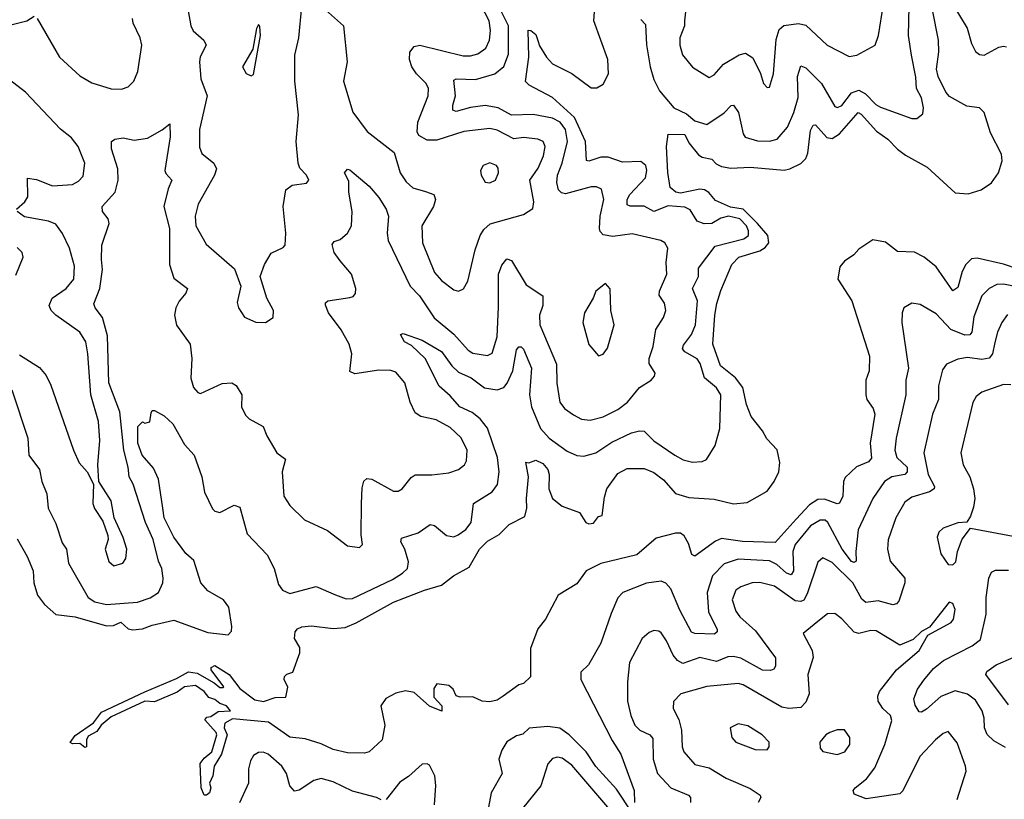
# Model space of a CAD drawing. Extents: x 2143765 to 2212931, y 878955 to 1017455.
# Tile 166 of 256: x 2165195 to 2169278, y 958958 to 962190. Entities that reach past the tile are written whole.
import ezdxf

# ---------------------------------------------------------------- set-up
doc = ezdxf.new("R2010")
doc.units = 0

msp = doc.modelspace()

# ---------------------------------------------------------------- linework, layer by layer
at = {"layer": '0CON20XD'}
for points in [[(2165855.5, 962445), (2165905, 962164), (2165915, 962144.4), (2165958.9, 962105), (2165968.5, 962085), (2165944.1, 962035.9), (2165940.8, 962015), (2165946.1, 961945), (2165972.2, 961875), (2165941.4, 961735), (2165940.9, 961660.9), (2165951.1, 961635), (2166001.1, 961595), (2166012, 961572), (2166003.9, 961545), (2165935.7, 961425), (2165923.6, 961375), (2165926.4, 961335), (2165968.9, 961258.9), (2166086.7, 961156.7), (2166112.9, 961085), (2166097.7, 961017.7), (2166102.5, 960995), (2166127, 960957), (2166175, 960936), (2166215, 960934.2), (2166246.2, 960955), (2166248, 960985), (2166220, 961035), (2166192.5, 961125), (2166210.8, 961175), (2166238.1, 961221.9), (2166287.5, 961245), (2166296.2, 961255), (2166299.5, 961305), (2166287.9, 961415), (2166299.4, 961485), (2166325, 961504.4), (2166385, 961512), (2166394, 961525), (2166384.3, 961545), (2166356.5, 961575), (2166349.6, 961595), (2166342, 961685), (2166350.9, 961795), (2166336.8, 961935), (2166336.5, 962043.5), (2166352.9, 962115), (2166365.7, 962244.3)], [(2167732.8, 960477.2), (2167765, 960485.3), (2167785, 960483.8), (2167824.4, 960444.4), (2167911.9, 960385), (2167946, 960366), (2167985, 960356.2), (2168025, 960358.2), (2168043.1, 960366.9), (2168079.2, 960425), (2168098.8, 960495), (2168102.5, 960635), (2168085, 960664.5), (2168034.8, 960704.8), (2168016.8, 960765), (2168005, 960784.6), (2167953.7, 960813.7), (2167943.9, 960825), (2167948.6, 960841.4), (2167981.6, 960885), (2167997, 960925), (2168006.5, 961025), (2167985.8, 961075), (2168010.3, 961125), (2168010.2, 961159.8), (2168078.6, 961251.4), (2168198.2, 961281.8), (2168217.2, 961295), (2168217.8, 961315), (2168209, 961335), (2168181.6, 961365), (2168134.3, 961375.7), (2168103.2, 961366.8), (2168065, 961344.7), (2168033.4, 961343.4), (2168005.2, 961355.2), (2167975, 961401.5), (2167953.1, 961413.1), (2167885, 961417.7), (2167825, 961394.8), (2167785, 961416.4), (2167726.6, 961416.6), (2167715, 961423.1), (2167714.8, 961445), (2167724.8, 961465), (2167790, 961535), (2167796.2, 961565), (2167791.9, 961585), (2167771.5, 961601.5), (2167695, 961599.3), (2167635, 961620.3), (2167605, 961620.8), (2167555, 961603.4), (2167546.2, 961606.2), (2167540.9, 961685), (2167495.8, 961785), (2167405, 961867.4), (2167308.3, 961918.3), (2167293.3, 961933.3), (2167306.7, 962035), (2167303.4, 962146.6), (2167315, 962145.6), (2167335, 962128.8), (2167344, 962104), (2167351.1, 962081.1), (2167379.2, 962035), (2167405, 962006.5), (2167485, 961967.3), (2167565, 961908.2), (2167587.9, 961907.9), (2167615, 961922.7), (2167636.8, 961965), (2167634.4, 962025), (2167576.4, 962185), (2167587.3, 962335)], [(2165162.9, 960655), (2165229.4, 960455), (2165233.2, 960385), (2165278.2, 960325), (2165287.6, 960275), (2165308.7, 960225), (2165313.3, 960165), (2165345, 960101.2), (2165371.9, 960021.9), (2165389.4, 959995), (2165397.3, 959937.3), (2165479.3, 959795), (2165506.7, 959776.7), (2165555.6, 959765.6), (2165684, 959776), (2165736.6, 959793.4), (2165770.6, 959815), (2165788.5, 959855), (2165790.8, 959875), (2165785.4, 959915), (2165771.4, 959945), (2165749, 960035), (2165717.6, 960105), (2165666.4, 960265), (2165649.1, 960295), (2165645.3, 960335), (2165627.4, 960405), (2165611.3, 960565), (2165564.8, 960685), (2165559.6, 960879.6), (2165539.4, 960955), (2165508.2, 960995), (2165502.6, 961012.6), (2165527.9, 961075), (2165539.2, 961155), (2165534.7, 961195.3), (2165535.6, 961255), (2165565.8, 961345.8), (2165562.5, 961365), (2165538.8, 961395), (2165538, 961415), (2165590.8, 961475), (2165604.2, 961525), (2165602.1, 961572.1), (2165576, 961655), (2165576.7, 961685), (2165590, 961695), (2165625, 961700), (2165670.5, 961690.5), (2165725, 961698.9), (2165786.7, 961733.3), (2165818, 961758), (2165820, 961705), (2165797.5, 961565), (2165801.9, 961551.9), (2165826.9, 961525), (2165811.5, 961488.5), (2165793.4, 961415), (2165816.4, 961325), (2165816.8, 961175), (2165835, 961118.1), (2165891.2, 961075), (2165885, 961055.7), (2165856.2, 961023.8), (2165842.5, 960995), (2165837.5, 960965), (2165845.8, 960924.2), (2165902.2, 960845), (2165909.2, 960785), (2165905.8, 960704.2), (2165915.6, 960665.6), (2165933.8, 960645), (2165945, 960640.8), (2166035, 960681.5), (2166074.6, 960684.6), (2166093.1, 960673.1), (2166116.7, 960635), (2166115.7, 960585.7), (2166131.2, 960551.2), (2166146.7, 960535), (2166205, 960503.8), (2166220, 960465), (2166261.9, 960395), (2166297.6, 960367.6), (2166283.5, 960315), (2166290.6, 960215), (2166315.5, 960175.5), (2166376.6, 960116.6), (2166472.3, 960072.3), (2166555, 960008.8), (2166605, 960002.5), (2166616.7, 960015), (2166610.8, 960055), (2166612.5, 960185), (2166615, 960250), (2166622.6, 960277.4), (2166635, 960287.5), (2166655, 960285.7), (2166745.8, 960235.8), (2166765, 960236), (2166781.2, 960245), (2166818.2, 960291.8), (2166835, 960303.1), (2166905, 960302.7), (2166975, 960310.9), (2167015.3, 960324.7), (2167040, 960345), (2167048.6, 960361.4), (2167051.2, 960405), (2167026.6, 960456.6), (2166980.1, 960500.1), (2166921.9, 960531.9), (2166858.8, 960545), (2166835, 960560.5), (2166815, 960604), (2166791.8, 960685), (2166755, 960728.9), (2166735, 960736.2), (2166685, 960736.7), (2166585, 960722.1), (2166565, 960731.2), (2166572.1, 960805), (2166562.1, 960845), (2166528.9, 960905), (2166476.2, 960975), (2166463.2, 961006.8), (2166463.4, 961016.6), (2166473.3, 961025), (2166565, 961037.8), (2166577.7, 961042.3), (2166587.8, 961055), (2166589.5, 961075), (2166570.8, 961135), (2166525, 961190.5), (2166499.2, 961225), (2166491.7, 961258.3), (2166500, 961270), (2166525, 961279.4), (2166555, 961304.4), (2166570.8, 961335), (2166573.8, 961395), (2166559.6, 961475), (2166560.8, 961520.8), (2166542.5, 961555), (2166555, 961570), (2166565, 961567.5), (2166645, 961500), (2166685, 961453.1), (2166715.4, 961405), (2166725.4, 961375), (2166719.2, 961305), (2166723.5, 961275), (2166815, 961085.4), (2166853.1, 961045), (2166914.5, 960954.5), (2166995.9, 960885.9), (2167055, 960819.6), (2167075, 960808.1), (2167135, 960797.5), (2167155, 960808.1), (2167175.2, 960875.2), (2167180.3, 961000.3), (2167180.6, 961135), (2167195, 961172.5), (2167215, 961198), (2167235, 961192), (2167295, 961090.9), (2167364.4, 961045), (2167364.7, 961005.3), (2167351.1, 960965), (2167352, 960925), (2167421.9, 960761.9), (2167422.7, 960682.7), (2167435.4, 960605), (2167455, 960577.8), (2167491.3, 960551.3), (2167525, 960534.5), (2167560.3, 960529.7), (2167615, 960543.3), (2167675, 960574.6), (2167715.5, 960605), (2167765, 960665.7), (2167813.3, 960695), (2167828.3, 960711.7), (2167830, 960725), (2167805.5, 960765), (2167805.3, 960785), (2167822, 960835), (2167833.8, 960906.2), (2167865.6, 960955), (2167874.5, 960985), (2167868.8, 961015), (2167847.4, 961047.4), (2167848.5, 961065), (2167879.1, 961135), (2167876.2, 961183.8), (2167882.5, 961242.5), (2167870.6, 961265), (2167854.6, 961274.6), (2167735, 961302.4), (2167655, 961291.3), (2167615, 961298.5), (2167602, 961312), (2167599.1, 961325), (2167602.5, 961375), (2167617.1, 961445), (2167607.3, 961487.3), (2167587.4, 961497.4), (2167565, 961497.2), (2167458.5, 961468.5), (2167442, 961472), (2167429.4, 961485), (2167423.1, 961515), (2167425.3, 961545), (2167445.2, 961594.8), (2167467.4, 961685), (2167458.1, 961735), (2167436.4, 961765), (2167405, 961781.6), (2167325, 961796.7), (2167235, 961794.8), (2167179.5, 961825), (2167125.7, 961834.3), (2167065, 961826.7), (2167005, 961809.6), (2166991.9, 961815), (2166991.3, 961835), (2167002.3, 961875), (2166995, 961938.8), (2167005.8, 961944.2), (2167085, 961942.4), (2167165, 961965.3), (2167203.5, 961996.5), (2167222.3, 962047.7), (2167222.6, 962165), (2167147.9, 962315)], [(2166451.5, 962241.5), (2166538.1, 962165), (2166553.1, 962015), (2166537.8, 961935), (2166576.2, 961806.2), (2166636.1, 961726.1), (2166748.9, 961638.9), (2166772.9, 961555), (2166797.6, 961517.6), (2166825, 961492.9), (2166877.7, 961477.7), (2166912.5, 961465), (2166919.6, 961445), (2166911.8, 961415), (2166863.1, 961335), (2166866.2, 961265), (2166915, 961141.4), (2166945, 961108.6), (2166995, 961070.8), (2167015, 961064.2), (2167035.7, 961074.3), (2167053.6, 961106.4), (2167083.4, 961236.6), (2167104.4, 961295.6), (2167120.1, 961319.9), (2167146.5, 961343.5), (2167285, 961382.1), (2167322.9, 961407.1), (2167328, 961435), (2167311, 961525), (2167345.3, 961575), (2167367.6, 961625), (2167374.6, 961664.6), (2167366.5, 961685), (2167343.3, 961695), (2167285, 961701.9), (2167245, 961696.1), (2167175, 961731.4), (2167145, 961739.4), (2167036.5, 961726.5), (2166925, 961690), (2166885, 961690.8), (2166850.3, 961710.3), (2166844.1, 961725), (2166846.4, 961765), (2166889.1, 961875), (2166890, 961905), (2166880.8, 961925), (2166841.3, 961965), (2166822, 961995), (2166811.8, 962025), (2166813.2, 962055), (2166831.8, 962078.2), (2166855, 962083.9), (2167035, 962040.8), (2167065, 962040), (2167095, 962048.2), (2167127.8, 962072.2), (2167144.1, 962105), (2167147.5, 962145), (2167142, 962185), (2167091.6, 962285)], [(2167771.1, 962191.1), (2167790.3, 962170.3), (2167794.6, 962085.4), (2167809.5, 961995), (2167825, 961942.5), (2167848.8, 961895), (2167908.5, 961825), (2167960.3, 961800.3), (2167995, 961770.3), (2168045, 961756.2), (2168116.1, 961803.9), (2168145, 961834.3), (2168155, 961835.6), (2168176.2, 961805), (2168195, 961716.7), (2168203.4, 961703.4), (2168255, 961687.5), (2168305, 961686.1), (2168335.7, 961695), (2168378.9, 961745), (2168404.8, 961805.2), (2168422.8, 961867.2), (2168420.7, 961955), (2168435, 961999.4), (2168455, 961990.4), (2168520.3, 961925), (2168575, 961830), (2168586.4, 961826.4), (2168605, 961833.9), (2168645, 961887.4), (2168675, 961898.1), (2168702, 961882), (2168745, 961838.5), (2168765, 961826.8), (2168895, 961780), (2168915, 961780), (2168939.7, 961800.3), (2168942.9, 961825), (2168934.2, 961865.8), (2168914.1, 961905), (2168911.5, 961951.5), (2168892.9, 962042.9), (2168881.4, 962125), (2168884.3, 962245)], [(2167957.6, 962235), (2167951.8, 962185), (2167951.6, 962165), (2167932.5, 962115), (2167932.5, 962085), (2167943.8, 962045), (2167985, 961993.1), (2168055, 961950.6), (2168075, 961961.9), (2168114.4, 962005), (2168178.6, 962045), (2168205, 962051.5), (2168235, 962031.4), (2168267, 961967), (2168280, 961925), (2168295, 961908.8), (2168305, 961910), (2168321.1, 961965), (2168331.9, 962108.1), (2168345, 962149.4), (2168363.9, 962166.1), (2168425, 962174.6), (2168455, 962167.3), (2168544.2, 962085), (2168635, 962037.1), (2168666.6, 962043.4), (2168742, 962085), (2168757.1, 962125), (2168777.1, 962255)], [(2169060.4, 962260.4), (2169123.9, 962155), (2169142, 962092), (2169158.7, 962058.7), (2169175, 962045.6), (2169195, 962043.5), (2169255, 962075.5), (2169275, 962080.8), (2169287, 962077)], [(2165153, 962167), (2165225.3, 962184.7), (2165255, 962204)], [(2169405, 961132.6), (2169275, 961176.7), (2169165, 961201.6), (2169141.9, 961198.1), (2169118.2, 961175), (2169103.6, 961146.4), (2169085, 961079.4), (2169065, 961065.6), (2168995, 961166.1), (2168945.5, 961205.5), (2168905.7, 961225.7), (2168835, 961229.3), (2168785, 961268.2), (2168732.3, 961277.7), (2168675, 961238.8), (2168654, 961215), (2168615, 961188.6), (2168596.7, 961165), (2168588, 961115), (2168646, 961025), (2168718.5, 960795), (2168717.9, 960735), (2168704.6, 960695), (2168703.6, 960635), (2168708.5, 960615), (2168735, 960578.6), (2168741.4, 960555), (2168721.4, 960435), (2168728.1, 960371.9), (2168715, 960356.5), (2168665, 960336.5), (2168618.2, 960291.8), (2168611.8, 960275), (2168608.2, 960215), (2168595, 960186.2), (2168585, 960183.1), (2168532.7, 960202.7), (2168505, 960200.7), (2168470.8, 960179.2), (2168415, 960119.8), (2168327.7, 960022.3), (2168193.2, 960026.8), (2168105, 960039.3), (2168081.1, 960028.9), (2167995, 959966.7), (2167983.1, 959973.1), (2167968.4, 960018.4), (2167950.3, 960050.3), (2167935, 960060.8), (2167915, 960062), (2167835, 960040.8), (2167755, 959972.1), (2167605, 959936.2), (2167544.6, 959905.4), (2167505, 959851.5), (2167428.8, 959805), (2167375.7, 959705), (2167343.5, 959665), (2167313.2, 959583.2), (2167313.6, 959466.4), (2167285, 959437.5), (2167265, 959432.5), (2167200, 959385), (2167175, 959368.8), (2167145, 959362.5), (2167112.5, 959365), (2167075, 959383.3), (2167021.7, 959381.7), (2167005, 959387.5), (2166992.5, 959415), (2166975, 959430), (2166925, 959436.7), (2166913.1, 959416.9), (2166912.2, 959382.2), (2166945.6, 959345), (2166946.1, 959323.9), (2166895, 959344.3), (2166830.7, 959400.7), (2166795, 959408), (2166755, 959397.5), (2166713.8, 959376.2), (2166692.5, 959345), (2166710, 959265), (2166698, 959205), (2166645, 959154.3), (2166625, 959149.4), (2166555, 959151.1), (2166495, 959164.6), (2166445, 959188.2), (2166378.8, 959208.8), (2166315, 959215.8), (2166227.6, 959277.6), (2166077.7, 959292.3), (2166046.1, 959273.9), (2166043.3, 959255), (2166056, 959225), (2166032, 959145), (2166002.5, 959095), (2165996.7, 959055), (2165982.5, 959025), (2165987.5, 959005), (2165982.5, 958985), (2165970, 958975), (2165960, 958975), (2165947.5, 959005), (2165943.6, 959106.4), (2165960.7, 959129.3), (2165992.5, 959155), (2166012.5, 959225), (2166010, 959235), (2165963, 959287), (2165971.7, 959298.3), (2165988.3, 959301.7), (2166018.3, 959321.7), (2166070, 959325), (2166052.5, 959345), (2166025.6, 959355.6), (2166005, 959372.5), (2165980, 959380), (2165960, 959405), (2165925, 959430), (2165878.8, 959425), (2165848.1, 959401.9), (2165755, 959362.5), (2165715, 959364.5), (2165575, 959299.6), (2165534, 959266), (2165515, 959239.6), (2165479.6, 959220.4), (2165472.9, 959205), (2165472.5, 959175), (2165465, 959173.1), (2165445, 959188.9), (2165415, 959188.1), (2165405, 959193.3), (2165425, 959222.5), (2165501.1, 959275), (2165535, 959319.5), (2165714, 959404), (2165845, 959458.6), (2165895, 959486), (2165930.8, 959480.8), (2166001.4, 959441.4), (2166025, 959421.2), (2166038.8, 959421.2), (2166042.5, 959425), (2165990, 959495), (2165990, 959505), (2166005, 959512.5), (2166063.8, 959475), (2166108, 959418), (2166170.5, 959370.5), (2166207, 959363), (2166255, 959380), (2166298.8, 959381.2), (2166307, 959423), (2166292.5, 959455), (2166293, 959467), (2166303, 959477), (2166327.5, 959485), (2166357.5, 959565), (2166357, 959587), (2166334.3, 959624.3), (2166338.3, 959651.7), (2166347.5, 959665), (2166365, 959673.3), (2166405, 959676.7), (2166495, 959665.6), (2166545, 959670.5), (2166590.7, 959689.3), (2166746, 959775), (2166873.8, 959825), (2166945, 959845.8), (2166993.8, 959885), (2167059.3, 959920.8), (2167102.7, 959995), (2167135, 960028.9), (2167183.6, 960056.4), (2167225, 960097.1), (2167289.9, 960130.1), (2167298.4, 960165), (2167296.6, 960205), (2167305.6, 960295), (2167293.8, 960356.2), (2167306.4, 960353.6), (2167335, 960363.8), (2167365, 960350), (2167385, 960325.6), (2167391.5, 960305), (2167390, 960245), (2167404.6, 960204.6), (2167445, 960172.9), (2167517.3, 960147.3), (2167543.3, 960105), (2167555, 960100), (2167575, 960103.3), (2167595, 960130), (2167610, 960135), (2167619.7, 960210.3), (2167630.4, 960245), (2167675, 960309.4), (2167715, 960329.1), (2167785, 960328.8), (2167825, 960312.3), (2167865, 960282.3), (2167915, 960226.5), (2167970.7, 960209.3), (2168075, 960202.4), (2168155, 960182.8), (2168211.5, 960188.5), (2168295, 960235.5), (2168324.5, 960275), (2168342.9, 960315), (2168347.3, 960355), (2168336.9, 960406.9), (2168293.1, 960453.1), (2168276, 960485), (2168228.5, 960545), (2168209.8, 960595), (2168194.4, 960665), (2168163, 960705), (2168101.2, 960755), (2168068.9, 960845), (2168077.6, 960965), (2168086.7, 961013.3), (2168102.3, 961067.7), (2168148.2, 961175), (2168177.3, 961205), (2168265, 961232.1), (2168286.1, 961245), (2168301.7, 961265), (2168297, 961295), (2168254.9, 961345), (2168195, 961404), (2168143.3, 961413.3), (2168080.3, 961440.3), (2168053.1, 961473.1), (2168035, 961484.8), (2168015, 961487), (2167935, 961470.2), (2167916.5, 961475), (2167892.7, 961495), (2167883.2, 961556.8), (2167878, 961665), (2167883.8, 961715), (2167954, 961714), (2167969.4, 961679.4), (2168009.8, 961629.8), (2168025, 961619.5), (2168065, 961612.5), (2168083.1, 961593.1), (2168105, 961581.5), (2168144.1, 961574.1), (2168225, 961579.2), (2168365, 961566.1), (2168388.9, 961571.1), (2168435, 961594.5), (2168454.8, 961615.2), (2168463.4, 961636.6), (2168475, 961730), (2168485, 961752.5), (2168495, 961754.3), (2168542.2, 961702.2), (2168565, 961698.1), (2168595, 961716.6), (2168672, 961805), (2168685, 961798.1), (2168747.7, 961727.7), (2168795.1, 961695.1), (2168835, 961653), (2168868.1, 961628.1), (2168958.6, 961578.6), (2169075, 961472.7), (2169127.8, 961467.8), (2169181.9, 961485), (2169225, 961514), (2169254.6, 961555), (2169269.1, 961605), (2169267.1, 961632.9), (2169220.5, 961720.5), (2169194.6, 961805), (2169175.2, 961825.2), (2169122.1, 961832.1), (2169051.5, 961871.5), (2169035, 961890), (2169004.5, 961955), (2168997.4, 961985), (2169006.2, 962056.2), (2169005.4, 962105.4), (2168980.5, 962230.5)], [(2165268.6, 962195), (2165361.2, 962035), (2165445, 961957.2), (2165495, 961928.4), (2165575, 961903.8), (2165617.9, 961902.1), (2165645, 961911.5), (2165669.1, 961935), (2165685.3, 961975), (2165701.6, 962085), (2165695.3, 962115), (2165665.5, 962175), (2165663.1, 962195)], [(2166155, 961957.5), (2166165, 961962.5), (2166193.3, 962125), (2166191.7, 962161.7), (2166185, 962170), (2166177, 962153), (2166162.3, 962067.7), (2166120, 961995), (2166135, 961966.7), (2166155, 961957.5)], [(2165182.5, 961405), (2165216.7, 961435), (2165229.7, 961455), (2165227.3, 961532.7), (2165265, 961528.1), (2165331.8, 961501.8), (2165415, 961507.3), (2165439.4, 961520.6), (2165458.2, 961541.7), (2165465.2, 961595), (2165437.9, 961665), (2165410.5, 961700.5), (2165365, 961736.3), (2165219.3, 961889.3), (2165134.8, 961954.8)], [(2167145, 961514.3), (2167168, 961525), (2167180.8, 961555), (2167179.2, 961575), (2167172, 961585), (2167145, 961597.1), (2167116.7, 961585), (2167106.2, 961565), (2167108.8, 961545), (2167125, 961516.7), (2167145, 961514.3)], [(2165195, 960800), (2165277.6, 960747.6), (2165304.6, 960714.6), (2165324.4, 960675), (2165418.1, 960405), (2165442.6, 960352.6), (2165475.6, 960315.6), (2165501.2, 960265), (2165498.1, 960185), (2165505, 960163.8), (2165540.6, 960110.6), (2165561.1, 960051.1), (2165562.7, 960035), (2165550, 959995), (2165565, 959943.8), (2165586.1, 959926.1), (2165623, 959937), (2165635, 959956.7), (2165640.4, 959995), (2165625, 960043.8), (2165587.1, 960125), (2165574.5, 960195), (2165542.5, 960245), (2165523.3, 960275), (2165519.4, 960345), (2165528.2, 960445), (2165522.2, 960525), (2165490.7, 960635), (2165478.6, 960805), (2165469.1, 960855), (2165444.5, 960895), (2165344.8, 960964.8), (2165325.4, 960985), (2165317.1, 961005), (2165330.4, 961035), (2165388.5, 961075), (2165420.4, 961115), (2165422.3, 961167.7), (2165402.4, 961242.4), (2165373.6, 961303.6), (2165345, 961342.3), (2165315, 961354.7), (2165215, 961373.3), (2165185.7, 961395)], [(2165179.7, 961130.3), (2165210, 961205), (2165205.7, 961225), (2165185, 961245.7)], [(2169335, 961081.5), (2169275, 961093.4), (2169247.7, 961092.3), (2169214.8, 961075.2), (2169185, 961045.6), (2169151.1, 960958.9), (2169143.8, 960895), (2169135, 960883.9), (2169115, 960882.3), (2169056.1, 960906.1), (2168995, 960970), (2168929.8, 961009.8), (2168895, 961014.3), (2168861.4, 960995), (2168854.5, 960975), (2168853.6, 960935), (2168881.1, 960745), (2168869.2, 960695), (2168870.4, 960635), (2168829.4, 960455), (2168824.7, 960405.3), (2168831.8, 960375), (2168875.2, 960335), (2168875.7, 960315), (2168865, 960304.7), (2168812.2, 960295), (2168781.5, 960275), (2168733.2, 960205), (2168672.2, 960075), (2168662.4, 959985), (2168664, 959945), (2168655, 959940), (2168645, 959944), (2168605.4, 959995.4), (2168545.9, 960105.9), (2168535, 960114.7), (2168515, 960115.7), (2168475, 960092.1), (2168411.1, 960015), (2168401.7, 959985), (2168404.4, 959905.6), (2168395, 959888.2), (2168375, 959895.6), (2168335, 959931), (2168305, 959946.3), (2168175, 959953.6), (2168116.4, 959933.6), (2168067.9, 959885), (2168045.7, 959815), (2168051.4, 959735), (2168087.8, 959662.2), (2168087.8, 959652.2), (2168076.7, 959643.3), (2167995, 959646), (2167981.6, 959651.6), (2167932.8, 959742.8), (2167895, 959831.1), (2167875, 959854.5), (2167855, 959862.7), (2167795, 959854.6), (2167695.7, 959815), (2167675, 959794), (2167647.7, 959727.7), (2167604.6, 959605), (2167554.5, 959515.5), (2167522.5, 959485), (2167521.9, 959455), (2167652.3, 959202.3), (2167688.4, 959145), (2167743.6, 958995), (2167745.4, 958945.4)], [(2167595, 960796.7), (2167615, 960804), (2167632.1, 960827.9), (2167660.8, 960925), (2167646, 960985), (2167643.8, 961073.8), (2167625, 961096.7), (2167583.8, 961065), (2167573.8, 961035), (2167537.1, 960975), (2167530, 960935), (2167555, 960843.8), (2167595, 960796.7)], [(2169291.7, 960968.3), (2169268.5, 960935), (2169249.3, 960895), (2169238.5, 960851.5), (2169229.5, 960805), (2169215, 960787.1), (2169185, 960782), (2169125, 960789.6), (2169085, 960782.5), (2169038.3, 960761.7), (2169022, 960738), (2169005, 960672.5), (2169004.6, 960615), (2168980.5, 960555), (2168944.2, 960395), (2168963.1, 960305), (2168988.5, 960255), (2168987.3, 960245), (2168967.7, 960232.3), (2168895, 960211.2), (2168865, 960189.5), (2168828.9, 960125), (2168796.6, 960033.4), (2168793.2, 959995), (2168805, 959945.8), (2168865.4, 959875), (2168866.2, 959855), (2168840.6, 959779.4), (2168831.5, 959768.5), (2168815.3, 959764.7), (2168755, 959780.6), (2168703.5, 959773.5), (2168687.3, 959787.3), (2168649.7, 959855), (2168565, 959939.7), (2168525, 959958.9), (2168505, 959940.8), (2168460.5, 959809.5), (2168446.2, 959783.8), (2168435, 959777.5), (2168411.4, 959781.4), (2168325, 959841.4), (2168265, 959857), (2168232.5, 959855), (2168185, 959838.9), (2168165.5, 959825), (2168150, 959785), (2168165, 959738.6), (2168181.2, 959715), (2168246.8, 959656.8), (2168328.8, 959545), (2168330, 959510), (2168322.1, 959497.9), (2168308.2, 959491.8), (2168275, 959493.9), (2168185, 959543.9), (2168155, 959550.5), (2168131.3, 959548.7), (2168085, 959529.5), (2168015, 959545.3), (2167945, 959521.2), (2167923.5, 959533.5), (2167904.7, 959555), (2167877.5, 959615), (2167855, 959648.1), (2167845, 959655.6), (2167825, 959657.8), (2167805, 959650), (2167777.1, 959625), (2167724.4, 959525), (2167715.4, 959444.6), (2167715.4, 959365), (2167728.9, 959305), (2167746.2, 959265), (2167766.9, 959245), (2167808.9, 959225), (2167820.6, 959210.6), (2167822.2, 959125), (2167840, 959065), (2167895, 959006.2), (2167968, 958975), (2167977.5, 958965), (2167977.1, 958945)], [(2165185, 960037.5), (2165226.9, 959965), (2165251.5, 959905), (2165254.5, 959855), (2165270, 959805), (2165298.6, 959765), (2165345, 959724.4), (2165425, 959714.2), (2165555, 959677.3), (2165585, 959678), (2165615, 959692.7), (2165645, 959665.4), (2165665, 959660.3), (2165705, 959664.2), (2165745, 959680), (2165835, 959701.2), (2165975, 959650), (2166060, 959640), (2166073.1, 959655), (2166075.3, 959674.7), (2166062.8, 959755), (2166040.4, 959785), (2165975, 959822), (2165946.2, 959855), (2165917.4, 959947.4), (2165885, 959976.5), (2165835, 960045.4), (2165794.1, 960125), (2165788.7, 960165), (2165770.9, 960285), (2165750.2, 960330.2), (2165703.9, 960385), (2165685.4, 960435), (2165685, 960503.3), (2165705, 960522.5), (2165715, 960517.5), (2165735, 960522.5), (2165740, 960560), (2165745, 960570), (2165755, 960570), (2165795, 960548), (2165830, 960515), (2165878.3, 960428.3), (2165919.5, 960385), (2165951.3, 960295), (2165961.9, 960231.9), (2165995, 960162.5), (2166005, 960152.5), (2166025, 960147.5), (2166085, 960176.9), (2166108.5, 960168.5), (2166138.5, 960058.5), (2166221.1, 959971.1), (2166250.8, 959915), (2166269.1, 959849.1), (2166285.4, 959825.4), (2166315, 959811.8), (2166425, 959840), (2166505, 959805.4), (2166549.5, 959789.5), (2166575, 959790.9), (2166741.2, 959868.8), (2166782.5, 959895), (2166802.9, 959915), (2166808.1, 959941.9), (2166793.1, 959995), (2166775.6, 960025), (2166779.3, 960040.7), (2166847.1, 960062.9), (2166897.5, 960097.5), (2166915, 960093.3), (2166965, 960051.5), (2166995, 960046.7), (2167014, 960055), (2167045, 960076.7), (2167066.9, 960105), (2167076.7, 960185), (2167155, 960232.1), (2167177.2, 960262.8), (2167184.2, 960315), (2167176.7, 960375), (2167135, 960497.3), (2167105.5, 960535.5), (2167071.2, 960561.2), (2167020, 960585), (2166981, 960631), (2166935, 960670.4), (2166876.2, 960785), (2166819.9, 960839.9), (2166791.5, 960855), (2166774.4, 960885), (2166785, 960888.8), (2166865, 960860.9), (2166945, 960814.2), (2166987.4, 960755), (2167015, 960729.2), (2167067.1, 960705), (2167123.2, 960663.2), (2167175, 960655.2), (2167202.7, 960665), (2167217.4, 960682.6), (2167240.9, 960735), (2167255, 960821.2), (2167265, 960834.2), (2167275, 960834.3), (2167285, 960824.2), (2167318.1, 960745), (2167309.5, 960635), (2167317.1, 960585), (2167354.8, 960494.8), (2167390.8, 960455), (2167465, 960400.8), (2167505, 960383.6), (2167535, 960380), (2167585, 960393.9), (2167650.8, 960439.2), (2167732.8, 960477.2)], [(2169305, 960675.7), (2169275, 960677.5), (2169185, 960645.4), (2169162, 960628), (2169147.6, 960602.4), (2169097.9, 960395), (2169107.9, 960345), (2169134.6, 960295), (2169150.7, 960245), (2169155.4, 960205), (2169150.2, 960169.8), (2169138.6, 960131.4), (2169123, 960107), (2169085, 960104.2), (2169025, 960082), (2169006, 960065), (2168999.2, 960045), (2169015.5, 959975.5), (2169045, 959931.2), (2169065, 959930)], [(2169065, 959930), (2169077.3, 959942.7), (2169084.3, 959985), (2169103.2, 960036.8), (2169138.3, 960081.7), (2169315, 960049.1)], [(2169283, 959173), (2169235, 959200.4), (2169207.2, 959227.2), (2169195.9, 959255), (2169194.8, 959295), (2169186.2, 959325), (2169159, 959369), (2169125, 959394.2), (2169075, 959408.4), (2169015, 959384.2), (2168955, 959331.1), (2168935, 959320), (2168925, 959321.2), (2168908.1, 959348.1), (2168903.5, 959375), (2168918.5, 959415), (2168945, 959451.8), (2168985, 959500.6), (2169025.8, 959534.2), (2169144.6, 959595), (2169179.2, 959620.8), (2169202.4, 959725), (2169203.2, 959795), (2169213.3, 959875), (2169225, 959899.2), (2169241.5, 959908.5), (2169295, 959907.8)], [(2169082.9, 958957.1), (2169119.4, 959075), (2169117.8, 959095), (2169082.6, 959192.6), (2169045, 959238.6), (2169025, 959230.6), (2168992.2, 959205), (2168927.3, 959135), (2168857.1, 958992.9), (2168845, 958980.5), (2168705, 958960.5), (2168655, 958978.8), (2168650.8, 958995), (2168659.2, 959005), (2168707.4, 959042.6), (2168741.5, 959088.5), (2168783.4, 959185), (2168811.2, 959285), (2168806.7, 959305), (2168774.6, 959335), (2168755.4, 959365), (2168753.1, 959385), (2168760.7, 959405), (2168830.9, 959495), (2168925.5, 959575), (2168961.4, 959638.6), (2169058.3, 959691.7), (2169067.5, 959705), (2169073.8, 959745), (2169065, 959770), (2169050, 959775), (2168967.7, 959672.3), (2168935, 959653.8), (2168899.8, 959620.2), (2168845, 959597.5), (2168746.8, 959656.8), (2168725, 959657.5), (2168675, 959645.7), (2168655, 959650.5), (2168605, 959706.5), (2168575, 959728.6), (2168545, 959726.5), (2168504.4, 959695), (2168444.3, 959645), (2168482.1, 959575), (2168486.1, 959546.1), (2168463.2, 959475), (2168469.1, 959395), (2168455, 959361.1), (2168435, 959338.9), (2168385, 959334.3), (2168355, 959340), (2168195, 959432.5), (2168175, 959438), (2168045, 959426.1), (2167936.7, 959395), (2167905.8, 959364.2), (2167905.7, 959335), (2167928.3, 959288.3), (2167939.7, 959245), (2167941.8, 959175), (2167948.9, 959155), (2167995, 959102.9), (2168055, 959088.4), (2168125, 959045.9), (2168225, 959003.2), (2168265.8, 958975), (2168268.6, 958965), (2168257.8, 958945)], [(2169295, 959350), (2169201.4, 959475), (2169205, 959487.5), (2169245, 959515.8), (2169314.2, 959545.8)], [(2167735, 958902), (2167670.5, 959000.5), (2167585, 959093.5), (2167544.3, 959155), (2167473.2, 959225), (2167435, 959252.4), (2167385, 959260), (2167307.4, 959252.6), (2167281.6, 959228.4), (2167255, 959220.8), (2167215, 959196.7), (2167195, 959162.5), (2167182.7, 959125), (2167195.6, 959065), (2167150.8, 958985), (2167139.3, 958925)], [(2168295, 959163.8), (2168303.3, 959175), (2168302.5, 959195), (2168273.8, 959225), (2168215, 959262.9), (2168175, 959270.8), (2168141.2, 959255), (2168148.1, 959215), (2168165, 959194.4), (2168245, 959164.3), (2168295, 959163.8)], [(2168585, 959144), (2168616.2, 959155), (2168637.5, 959185), (2168638, 959215), (2168615.6, 959245.6), (2168585, 959246), (2168555, 959235.7), (2168538, 959225), (2168513.8, 959195), (2168515, 959170), (2168525, 959156.7), (2168585, 959144)], [(2166695, 958955.5), (2166675.3, 958965.3), (2166575, 958991.8), (2166495, 959030), (2166445, 959044.6), (2166415, 959035.4), (2166355, 958995.5), (2166335, 958991.9), (2166315, 959014), (2166301.8, 959065), (2166282.2, 959095), (2166225.7, 959145), (2166205, 959152.9), (2166185, 959151.5), (2166165, 959139.4), (2166151.9, 959118.1), (2166144.1, 959085), (2166144.7, 959025), (2166106.6, 958943.4)], [(2166915.5, 958935), (2166920.4, 959015), (2166916.4, 959055), (2166895, 959100), (2166885, 959105.6), (2166865, 959104.4), (2166807.6, 959052.4), (2166771.5, 959028.5), (2166715, 958957.1)], [(2167634.8, 958925), (2167485, 959099.2), (2167445, 959129.1), (2167425, 959133.3), (2167405, 959127.1), (2167385.5, 959104.5), (2167356, 959014), (2167279.9, 958920.1)]]:
    msp.add_lwpolyline(points, dxfattribs=at)

doc.saveas('drawing.dxf')
